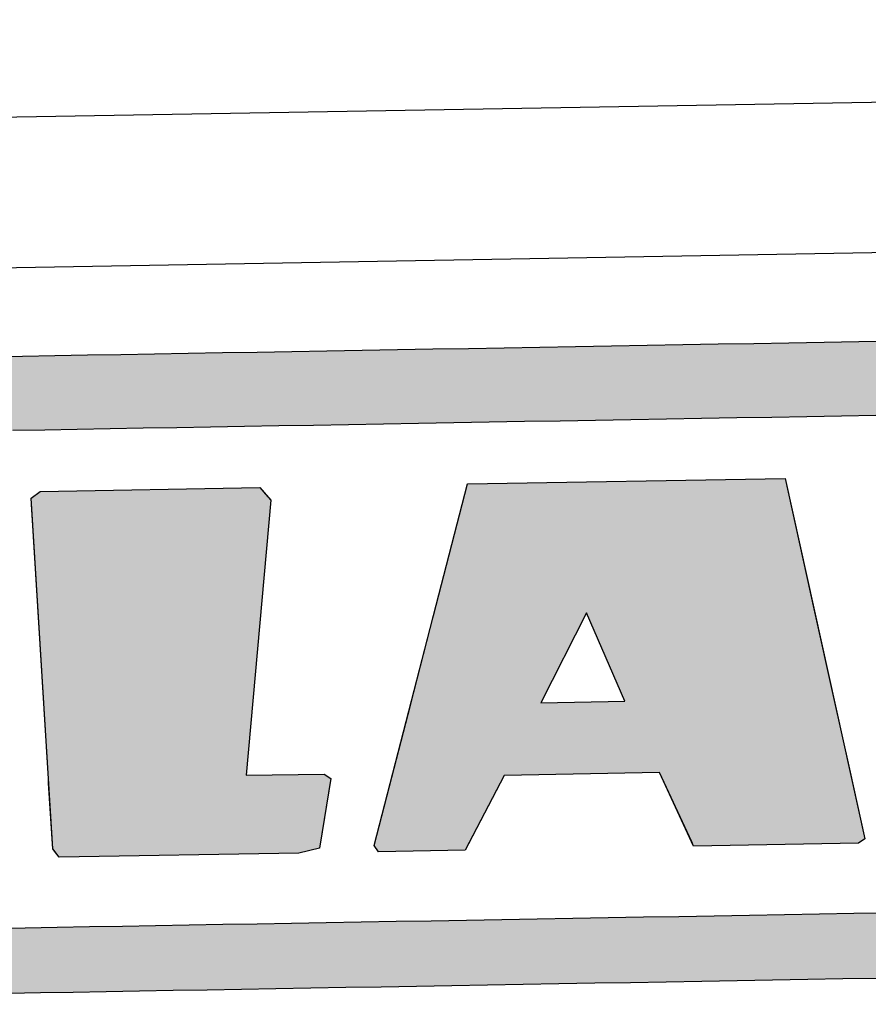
# Model space of a CAD drawing. Extents: x 1073 to 6773, y 5791 to 12316.
# Tile 21 of 62: x 3284 to 3453, y 8148 to 8343. Entities that reach past the tile are written whole.
import ezdxf

# ---------------------------------------------------------------- set-up
doc = ezdxf.new("R2010")
doc.units = 0
doc.layers.get('0').update_dxf_attribs({"linetype": 'CONTINUOUS'})
doc.layers.add('LOGO', color=7, linetype='CONTINUOUS')

# ---------------------------------------------------------------- blocks, each defined once
blk = doc.blocks.new('*U11')
at = {"layer": 'LOGO', "color": 8, "linetype": 'CONTINUOUS', "extrusion": (0, 0, -1)}
for points in [[(-2.698, 31.16), (-73.405, 30.582), (-1.413, 30.582)], [(-3.351, 31.226), (-72.119, 31.16), (-2.698, 31.16)], [(-2.698, 31.16), (-72.119, 31.16), (-73.405, 30.582)], [(-3.351, 31.226), (-71.417, 31.226), (-72.119, 31.16)], [(-1.413, 30.582), (-74.315, 29.53), (-0.502, 29.53)], [(-1.413, 30.582), (-73.405, 30.582), (-74.315, 29.53)], [(-0.502, 29.53), (-74.438, 29.093), (-0.38, 29.093)], [(-0.502, 29.53), (-74.315, 29.53), (-74.438, 29.093)], [(-0.488, 14.811), (-74.153, 14.36), (-0.664, 14.36)], [(-0.488, 14.811), (-74.329, 14.811), (-74.153, 14.36)], [(-0.664, 14.36), (-73.146, 13.4), (-1.671, 13.4)], [(-0.664, 14.36), (-74.153, 14.36), (-73.146, 13.4)], [(-1.671, 13.4), (-71.797, 12.948), (-3.02, 12.948)], [(-1.671, 13.4), (-73.146, 13.4), (-71.797, 12.948)], [(-3.02, 12.948), (-71.454, 12.931), (-3.364, 12.931)], [(-3.02, 12.948), (-71.797, 12.948), (-71.454, 12.931)]]:
    blk.add_solid(points, dxfattribs=at)
blk = doc.blocks.new('*U13')
at = {"layer": 'LOGO', "color": 8, "linetype": 'CONTINUOUS'}
for p, q in [((21.971, 27.145), (22.239, 27.334)), ((21.979, 26.969), (21.971, 27.145)), ((28.548, 27.334), (28.71, 27.145)), ((28.71, 27.145), (28.86, 26.969)), ((22.328, 19.08), (21.979, 26.969)), ((28.86, 26.969), (28.011, 19.08)), ((22.329, 19.068), (22.328, 19.08)), ((22.334, 18.947), (22.329, 19.068)), ((22.418, 17.062), (22.334, 18.947)), ((28.011, 19.08), (30.258, 19.068)), ((30.441, 18.947), (30.1, 17.062)), ((30.258, 19.068), (30.441, 18.947)), ((22.499, 16.954), (22.418, 17.062)), ((30.1, 17.062), (30.081, 16.954)), ((22.6, 16.819), (22.499, 16.954)), ((30.081, 16.954), (29.488, 16.819))]:
    blk.add_line(p, q, dxfattribs=at)
at = {"layer": 'LOGO', "color": 8, "linetype": 'CONTINUOUS', "extrusion": (0, 0, -1)}
for points in [[(-22.239, 27.334), (-28.71, 27.145), (-21.971, 27.145)], [(-21.971, 27.145), (-28.86, 26.969), (-21.979, 26.969)], [(-21.971, 27.145), (-28.71, 27.145), (-28.86, 26.969)], [(-22.239, 27.334), (-28.548, 27.334), (-28.71, 27.145)], [(-21.979, 26.969), (-28.011, 19.08), (-22.328, 19.08)], [(-21.979, 26.969), (-28.86, 26.969), (-28.011, 19.08)], [(-22.328, 19.08), (-30.258, 19.068), (-22.329, 19.068)], [(-22.328, 19.08), (-28.011, 19.08), (-30.258, 19.068)], [(-22.329, 19.068), (-30.441, 18.947), (-22.334, 18.947)], [(-22.329, 19.068), (-30.258, 19.068), (-30.441, 18.947)], [(-22.334, 18.947), (-30.1, 17.062), (-22.418, 17.062)], [(-22.334, 18.947), (-30.441, 18.947), (-30.1, 17.062)], [(-22.418, 17.062), (-30.081, 16.954), (-22.499, 16.954)], [(-22.418, 17.062), (-30.1, 17.062), (-30.081, 16.954)], [(-22.499, 16.954), (-29.488, 16.819), (-22.6, 16.819)], [(-22.499, 16.954), (-30.081, 16.954), (-29.488, 16.819)]]:
    blk.add_solid(points, dxfattribs=at)
blk = doc.blocks.new('*U14')
at = {"layer": 'LOGO', "color": 8, "linetype": 'CONTINUOUS'}
for p, q in [((33.478, 23.574), (34.521, 27.334)), ((43.647, 27.334), (44.41, 23.574)), ((32.768, 21.013), (33.478, 23.574)), ((37.871, 23.574), (36.518, 21.013)), ((38.93, 21.013), (37.871, 23.574)), ((44.41, 23.574), (44.93, 21.013)), ((32.195, 18.947), (32.768, 21.013)), ((44.93, 21.013), (45.349, 18.947)), ((31.656, 17.002), (32.195, 18.947)), ((32.195, 18.947), (32.195, 18.947)), ((35.424, 18.947), (34.369, 17.002)), ((40.78, 16.941), (39.894, 18.947)), ((45.349, 18.947), (45.349, 18.947)), ((45.349, 18.947), (45.757, 16.941)), ((31.778, 16.819), (31.656, 17.002)), ((34.369, 17.002), (34.27, 16.819)), ((40.834, 16.819), (40.78, 16.941)), ((45.757, 16.941), (45.575, 16.819))]:
    blk.add_line(p, q, dxfattribs=at)
at = {"layer": 'LOGO', "color": 8, "linetype": 'CONTINUOUS', "extrusion": (0, 0, -1)}
for points in [[(-34.521, 27.334), (-44.41, 23.574), (-33.478, 23.574)], [(-34.521, 27.334), (-43.647, 27.334), (-44.41, 23.574)], [(-33.478, 23.574), (-36.518, 21.013), (-32.768, 21.013)], [(-33.478, 23.574), (-37.871, 23.574), (-36.518, 21.013)], [(-37.871, 23.574), (-44.93, 21.013), (-38.93, 21.013)], [(-37.871, 23.574), (-44.41, 23.574), (-44.93, 21.013)], [(-32.768, 21.013), (-45.349, 18.947), (-32.195, 18.947)], [(-32.768, 21.013), (-44.93, 21.013), (-45.349, 18.947)], [(-32.195, 18.947), (-34.369, 17.002), (-31.656, 17.002)], [(-32.195, 18.947), (-35.424, 18.947), (-32.195, 18.947)], [(-32.195, 18.947), (-39.894, 18.947), (-35.424, 18.947)], [(-32.195, 18.947), (-35.424, 18.947), (-34.369, 17.002)], [(-39.894, 18.947), (-45.349, 18.947), (-39.894, 18.947)], [(-39.894, 18.947), (-45.349, 18.947), (-45.349, 18.947)], [(-39.894, 18.947), (-45.757, 16.941), (-40.78, 16.941)], [(-39.894, 18.947), (-45.349, 18.947), (-45.757, 16.941)], [(-31.656, 17.002), (-34.27, 16.819), (-31.778, 16.819)], [(-31.656, 17.002), (-34.369, 17.002), (-34.27, 16.819)], [(-40.78, 16.941), (-45.575, 16.819), (-40.834, 16.819)], [(-40.78, 16.941), (-45.757, 16.941), (-45.575, 16.819)]]:
    blk.add_solid(points, dxfattribs=at)
blk = doc.blocks.new('KLAUS')
at = {"layer": 'LOGO'}
for points in [[(22.418, 17.062), (21.971, 27.145), (22.239, 27.334), (28.548, 27.334), (28.86, 26.969), (28.011, 19.08), (30.258, 19.068), (30.441, 18.947), (30.081, 16.954), (29.488, 16.819), (22.6, 16.819), (22.418, 17.062), (22.418, 17.062)], [(34.521, 27.334), (43.647, 27.334), (45.757, 16.941), (45.575, 16.819), (40.834, 16.819), (39.894, 18.947), (35.424, 18.947), (34.27, 16.819), (31.778, 16.819), (31.656, 17.002), (34.521, 27.334), (34.521, 27.334)], [(36.518, 21.013), (38.93, 21.013), (37.871, 23.574), (36.518, 21.013), (36.518, 21.013)]]:
    blk.add_lwpolyline(points, dxfattribs=at)
for points in [[(20.876, 31.226, 0), (21.794, 31.226, 0), (22.725, 31.226, 0), (23.668, 31.226, 0), (24.623, 31.226, 0), (25.588, 31.226, 0), (26.563, 31.226, 0), (27.547, 31.226, 0), (28.539, 31.226, 0), (29.538, 31.226, 0), (30.544, 31.226, 0), (31.555, 31.226, 0), (32.572, 31.226, 0), (33.592, 31.226, 0), (34.615, 31.226, 0), (35.64, 31.226, 0), (36.667, 31.226, 0), (37.694, 31.226, 0), (38.721, 31.226, 0), (39.747, 31.226, 0), (40.772, 31.226, 0), (41.793, 31.226, 0), (42.811, 31.226, 0), (43.824, 31.226, 0), (44.833, 31.226, 0), (45.835, 31.226, 0), (46.83, 31.226, 0)], [(46.057, 12.931, 0), (45.056, 12.931, 0), (44.049, 12.931, 0), (43.036, 12.931, 0), (42.02, 12.931, 0), (40.999, 12.931, 0), (39.975, 12.931, 0), (38.949, 12.931, 0), (37.922, 12.931, 0), (36.895, 12.931, 0), (35.868, 12.931, 0), (34.842, 12.931, 0), (33.819, 12.931, 0), (32.798, 12.931, 0), (31.781, 12.931, 0), (30.768, 12.931, 0), (29.761, 12.931, 0), (28.761, 12.931, 0), (27.767, 12.931, 0), (26.781, 12.931, 0), (25.804, 12.931, 0), (24.836, 12.931, 0), (23.879, 12.931, 0), (22.933, 12.931, 0), (21.999, 12.931, 0), (21.078, 12.931, 0)], [(20.68, 14.811, 0), (21.586, 14.811, 0), (22.505, 14.811, 0), (23.437, 14.811, 0), (24.38, 14.811, 0), (25.334, 14.811, 0), (26.298, 14.811, 0), (27.271, 14.811, 0), (28.253, 14.811, 0), (29.242, 14.811, 0), (30.237, 14.811, 0), (31.239, 14.811, 0), (32.245, 14.811, 0), (33.255, 14.811, 0), (34.269, 14.811, 0), (35.286, 14.811, 0), (36.304, 14.811, 0), (37.323, 14.811, 0), (38.342, 14.811, 0), (39.36, 14.811, 0), (40.377, 14.811, 0), (41.391, 14.811, 0), (42.402, 14.811, 0), (43.409, 14.811, 0), (44.411, 14.811, 0), (45.407, 14.811, 0), (46.397, 14.811, 0)], [(46.287, 29.093, 0), (45.297, 29.093, 0), (44.3, 29.093, 0), (43.297, 29.093, 0), (42.29, 29.093, 0), (41.278, 29.093, 0), (40.264, 29.093, 0), (39.247, 29.093, 0), (38.229, 29.093, 0), (37.21, 29.093, 0), (36.191, 29.093, 0), (35.173, 29.093, 0), (34.157, 29.093, 0), (33.143, 29.093, 0), (32.133, 29.093, 0), (31.127, 29.093, 0), (30.126, 29.093, 0), (29.131, 29.093, 0), (28.143, 29.093, 0), (27.163, 29.093, 0), (26.191, 29.093, 0), (25.228, 29.093, 0), (24.275, 29.093, 0), (23.333, 29.093, 0), (22.402, 29.093, 0), (21.484, 29.093, 0)]]:
    blk.add_polyline3d(points, dxfattribs=at)
at = {"layer": 'LOGO', "color": 8, "linetype": 'CONTINUOUS'}
for name in ['*U11', '*U13', '*U14']:
    blk.add_blockref(name, (0, 0), dxfattribs=at)

msp = doc.modelspace()

# ---------------------------------------------------------------- linework, layer by layer
for p, q in [((1732.77, 8297.07), (4392.09, 8343.49)), ((4387.61, 8313.41), (1732.77, 8267.07))]:
    msp.add_line(p, q)

# ---------------------------------------------------------------- block references
at = {"xscale": 6.929133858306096, "yscale": 6.929133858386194, "zscale": 6.929133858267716, "rotation": 0.9999999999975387}
msp.add_blockref('KLAUS', (3137.35, 8057.57), dxfattribs=at)

doc.saveas('drawing.dxf')
